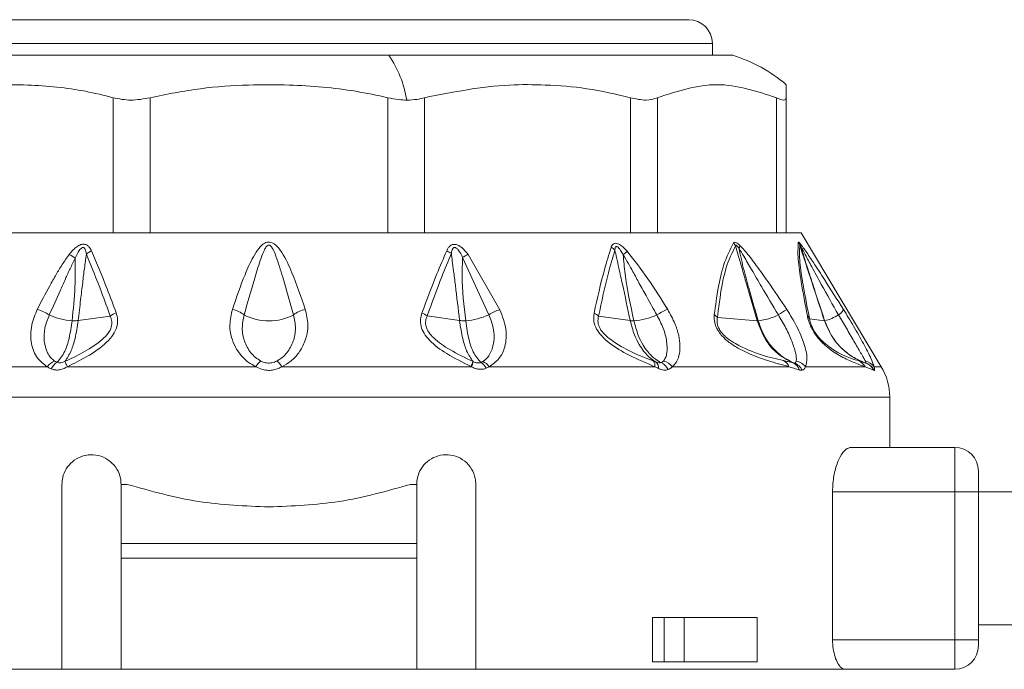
# Model space of a CAD drawing. Header units: millimetres. Extents: x -447 to 1924, y -61 to 422.
# Tile 49 of 57: x 1163 to 1197, y 158 to 180. Entities that reach past the tile are written whole.
import ezdxf

# ---------------------------------------------------------------- set-up
doc = ezdxf.new("R2010")
doc.units = ezdxf.units.MM

# ---------------------------------------------------------------- blocks, each defined once
blk = doc.blocks.new('Drawing View6')
at = {"color": 7, "linetype": 'Continuous', "lineweight": 18}
for p, q in [((-398.51, 1.2), (-370.11, 1.2)), ((-399.31, 0.4), (-369.31, 0.4)), ((-369.31, 0), (-369.31, 0.4)), ((-400, 0), (-380.249, 0)), ((-380.249, 0), (-368.62, 0)), ((-366.81, -0.996), (-366.81, -1.435)), ((-389.579, -6), (-389.579, -1.435)), ((-388.329, -6), (-388.329, -1.435)), ((-380.291, -6), (-380.291, -1.435)), ((-379.041, -6), (-379.041, -1.435)), ((-372.079, -6), (-372.079, -1.435)), ((-371.164, -6), (-371.164, -1.435)), ((-367.145, -6), (-367.145, -1.435)), ((-366.81, -6), (-366.81, -1.435)), ((-396.745, -6), (-389.363, -6)), ((-388.572, -6), (-389.363, -6)), ((-388.572, -6), (-380.048, -6)), ((-379.257, -6), (-380.048, -6)), ((-379.257, -6), (-371.875, -6)), ((-371.296, -6), (-371.875, -6)), ((-371.296, -6), (-367.034, -6)), ((-366.822, -6), (-367.034, -6)), ((-366.81, -6), (-366.31, -6)), ((-366.31, -6), (-363.595, -10.525)), ((-377.757, -6.839), (-376.869, -8.77)), ((-377.573, -6.728), (-376.497, -8.598)), ((-390.759, -8.964), (-389.676, -8.812)), ((-377.861, -8.964), (-378.955, -8.811)), ((-372.086, -8.969), (-373.157, -8.818)), ((-367.794, -8.974), (-369.137, -8.866)), ((-365.517, -8.975), (-366.023, -8.907)), ((-397.369, -10.525), (-391.804, -10.525)), ((-383.873, -10.525), (-377.456, -10.525)), ((-376.858, -10.525), (-371.251, -10.525)), ((-370.663, -10.525), (-366.717, -10.525)), ((-366.156, -10.525), (-364.144, -10.525)), ((-363.851, -10.647), (-364.144, -10.525)), ((-363.838, -10.525), (-363.595, -10.525)), ((-363.31, -11.554), (-405.31, -11.554)), ((-363.31, -13.25), (-363.31, -11.554)), ((-361.11, -13.25), (-364.62, -13.25)), ((-361.11, -13.25), (-361.11, -14.75)), ((-360.31, -14.05), (-360.31, -14.75)), ((-391.31, -20.75), (-391.31, -14.5)), ((-389.31, -16.5), (-389.31, -14.5)), ((-389.31, -14.5), (-389.101, -14.5)), ((-379.518, -14.5), (-379.31, -14.5)), ((-379.31, -14.5), (-379.31, -16.5)), ((-377.31, -14.5), (-377.31, -20.75)), ((-365.243, -14.75), (-365.243, -19.75)), ((-361.11, -14.75), (-365.243, -14.75)), ((-360.31, -14.75), (-361.11, -14.75)), ((-361.11, -14.75), (-361.11, -19.75)), ((-208.31, -14.75), (-360.31, -14.75)), ((-360.31, -14.75), (-360.31, -19.75)), ((-379.31, -16.5), (-389.31, -16.5)), ((-389.31, -17), (-389.31, -16.5)), ((-379.31, -17), (-379.31, -16.5)), ((-379.31, -17), (-389.31, -17)), ((-389.31, -17), (-389.31, -20.75)), ((-379.31, -20.75), (-379.31, -17)), ((-371.334, -19), (-371.334, -20.5)), ((-370.941, -19), (-371.334, -19)), ((-370.941, -20.5), (-370.941, -19)), ((-370.941, -19), (-370.268, -19)), ((-370.268, -20.5), (-370.268, -19)), ((-367.799, -19), (-370.268, -19)), ((-367.799, -19), (-367.799, -20.5)), ((-208.31, -19.25), (-360.31, -19.25)), ((-361.11, -19.75), (-365.243, -19.75)), ((-361.11, -19.75), (-361.11, -20.75)), ((-360.31, -19.75), (-361.11, -19.75)), ((-360.31, -19.95), (-360.31, -19.75)), ((-370.941, -20.5), (-371.334, -20.5)), ((-370.268, -20.5), (-370.941, -20.5)), ((-367.799, -20.5), (-370.268, -20.5)), ((-403.808, -20.75), (-391.31, -20.75)), ((-389.31, -20.75), (-391.31, -20.75)), ((-389.31, -20.75), (-379.31, -20.75)), ((-377.31, -20.75), (-379.31, -20.75)), ((-377.31, -20.75), (-364.812, -20.75)), ((-361.11, -20.75), (-364.812, -20.75))]:
    blk.add_line(p, q, dxfattribs=at)
at = {"color": 7, "linetype": 'Continuous', "lineweight": 18, "flags": 128}
blk.add_lwpolyline([(-391.125, -10.525), (-390.352, -10.525), (-389.57, -10.525), (-388.779, -10.525), (-387.981, -10.525), (-387.178, -10.525), (-386.37, -10.525), (-385.559, -10.525), (-384.746, -10.525)], dxfattribs=at)
at = {"color": 7, "linetype": 'Continuous', "lineweight": 18}
for centre, radius, start, end in [((-370.11, 0.4), 0.8, 0, 90), ((-370.147, -4.918), 5.15, 49.5824, 72.7451), ((-383.458, -2.16), 3.868, 9.576, 33.9463), ((-366.815, -6.586), 0.49, 19.7109, 32.7374), ((-389.979, -7.332), 0.791, 114.7837, 129.6376), ((-378.593, -7.252), 0.712, 50.314, 65.1501), ((-373.036, -6.967), 0.57, 41.2449, 57.5029), ((-361.227, -19.402), 16.834, 130.6238, 131.2337), ((-368.999, -6.675), 0.526, 26.2508, 39.2826), ((-368.76, -6.378), 0.386, 336.0125, 352.4908), ((-366.64, -6.493), 0.324, 5.3451, 24.157), ((-391.767, -8.107), 1.547, 54.1818, 62.9072), ((-376.951, -7.962), 1.383, 116.761, 125.6661), ((-392.47, -9.838), 1.29, 55.3117, 75.3484), ((-385.722, -9.485), 0.913, 50.851, 78.7073), ((-382.898, -9.485), 0.913, 101.2927, 129.149), ((-376.207, -9.718), 1.156, 104.4895, 124.9247), ((-370.179, -10.31), 1.837, 110.463, 123.3954), ((-351.741, -31.819), 27.68, 122.9418, 123.6483), ((-365.255, -8.421), 0.414, 300.5566, 335.9135), ((-390.826, -6.79), 2.185, 245.4117, 266.2911), ((-389.19, -9.466), 0.815, 110.5166, 126.6125), ((-384.31, -7.16), 1.82, 242.6733, 297.3267), ((-379.392, -9.399), 0.733, 53.3703, 69.4581), ((-377.792, -6.797), 2.178, 273.6863, 295.0719), ((-373.553, -9.233), 0.573, 46.304, 64.973), ((-372.157, -6.579), 2.401, 274.6668, 293.7561), ((-369.493, -9.136), 0.446, 37.1852, 56.0318), ((-367.771, -8.642), 0.332, 265.9431, 271.6453), ((-367.995, -6.888), 2.099, 276.3884, 295.8815), ((-366.298, -9.036), 0.304, 24.9283, 48.5641), ((-365.513, -8.939), 0.0357, 263.7523, 272.6346), ((-366.018, -7.13), 1.913, 285.3802, 300.5957), ((-367.069, -10.652), 0.374, 19.8732, 63.5408), ((-364.551, -10.748), 0.464, 28.6802, 68.1868), ((-391.363, -10.842), 0.543, 110.8768, 144.3208), ((-391.197, -10.817), 0.521, 122.0688, 155.3334), ((-384.235, -10.802), 0.582, 126.5982, 151.6208), ((-384.385, -10.802), 0.582, 28.3791, 53.4018), ((-378.864, -9.859), 1.539, 334.6618, 341.3124), ((-378.506, -10.057), 1.149, 335.9647, 344.8865), ((-377.377, -10.776), 0.461, 25.3523, 58.9903), ((-377.255, -10.792), 0.478, 33.9668, 67.8038), ((-371.484, -10.492), 0.235, 351.8615, 43.2923), ((-371.382, -10.549), 0.248, 352.1906, 45.9788), ((-371.251, -10.849), 0.506, 26.7165, 65.7489), ((-371.106, -10.891), 0.575, 39.5788, 75.5839), ((-366.738, -10.762), 0.399, 17.9841, 66.0586), ((-366.712, -10.855), 0.489, 25.4801, 68.508), ((-366.585, -10.879), 0.556, 39.5362, 78.3552), ((-364.223, -10.796), 0.47, 35.1923, 79.0329), ((-364.285, -10.856), 0.482, 25.7404, 70.6374), ((-364.281, -10.875), 0.5, 26.9031, 70.898), ((-365.31, -11.554), 2, 0, 30.9638), ((-361.11, -14.05), 0.8, 0, 90), ((-361.11, -19.95), 0.8, 270, 0)]:
    blk.add_arc(centre, radius, start, end, dxfattribs=at)
for points, knots in [([(-389.579, -1.435), (-389.889, -1.357), (-390.518, -1.2), (-391.484, -1.068), (-392.535, -0.991), (-393.73, -0.994), (-395.098, -1.098), (-396.049, -1.32), (-396.541, -1.435)], [0, 0, 0, 0, 0.135419, 0.274991, 0.415244, 0.585607, 0.785782, 1, 1, 1, 1]), ([(-380.291, -1.435), (-380.648, -1.357), (-381.374, -1.2), (-382.49, -1.068), (-383.704, -0.991), (-385.084, -0.994), (-386.663, -1.098), (-387.761, -1.32), (-388.329, -1.435)], [0, 0, 0, 0, 0.135414, 0.274984, 0.415234, 0.58558, 0.78576, 1, 1, 1, 1]), ([(-372.079, -1.435), (-372.57, -1.32), (-373.521, -1.098), (-374.893, -0.996), (-376.734, -0.978), (-378.086, -1.246), (-379.041, -1.435)], [0, 0, 0, 0, 0.21393, 0.414834, 0.587057, 1, 1, 1, 1]), ([(-367.145, -1.435), (-367.815, -1.215), (-369.155, -0.777), (-370.495, -1.215), (-371.164, -1.435)], [0, 0, 0, 0, 0.500234, 1, 1, 1, 1]), ([(-380.291, -1.435), (-380.167, -1.461), (-379.95, -1.507), (-379.735, -1.514), (-379.644, -1.517)], [0, 0, 0, 0, 0.573868, 1, 1, 1, 1]), ([(-379.644, -1.517), (-379.528, -1.512), (-379.317, -1.504), (-379.127, -1.456), (-379.041, -1.435)], [0, 0, 0, 0, 0.54545, 1, 1, 1, 1]), ([(-383.077, -8.59), (-383.219, -8.174), (-383.443, -7.519), (-383.781, -6.781), (-384.028, -6.44), (-384.189, -6.336), (-384.279, -6.31), (-384.402, -6.317), (-384.529, -6.395), (-384.687, -6.563), (-384.896, -6.902), (-385.203, -7.593), (-385.409, -8.196), (-385.543, -8.59)], [0, 0, 0, 0, 0.25126, 0.396042, 0.462455, 0.47993, 0.495701, 0.509284, 0.540179, 0.56984, 0.63555, 0.761953, 1, 1, 1, 1]), ([(-368.592, -6.342), (-368.582, -6.332), (-368.56, -6.312), (-368.502, -6.33), (-368.44, -6.371), (-368.399, -6.408), (-368.378, -6.428)], [0, 0, 0, 0, 0.256292, 0.5214431, 0.7474005, 1, 1, 1, 1]), ([(-366.097, -8.808), (-366.171, -8.414), (-366.304, -7.708), (-366.432, -6.802), (-366.413, -6.49), (-366.403, -6.321)], [0, 0, 0, 0, 0.366467, 0.656613, 1, 1, 1, 1]), ([(-366.403, -6.321), (-366.401, -6.318), (-366.398, -6.313), (-366.382, -6.32), (-366.359, -6.344), (-366.344, -6.36)], [0, 0, 0, 0, 0.222827, 0.488483, 1, 1, 1, 1]), ([(-391.062, -6.73), (-391.02, -6.678), (-390.944, -6.584), (-390.813, -6.468), (-390.682, -6.396), (-390.554, -6.378), (-390.448, -6.418), (-390.367, -6.501), (-390.331, -6.574), (-390.311, -6.613)], [0, 0, 0, 0, 0.1952, 0.351587, 0.494569, 0.605688, 0.718068, 0.846595, 1, 1, 1, 1]), ([(-390.861, -6.853), (-390.821, -6.764), (-390.77, -6.652), (-390.677, -6.539), (-390.629, -6.504), (-390.593, -6.498), (-390.572, -6.502), (-390.554, -6.513), (-390.526, -6.544), (-390.501, -6.616), (-390.49, -6.683), (-390.484, -6.722)], [0, 0, 0, 0, 0.3888533, 0.4911394, 0.5781016, 0.6070597, 0.6356285, 0.6659115, 0.7003157, 0.8247631, 1, 1, 1, 1]), ([(-390.311, -6.613), (-390.13, -7.039), (-389.838, -7.724), (-389.575, -8.434), (-389.475, -8.703)], [0, 0, 0, 0, 0.620107, 1, 1, 1, 1]), ([(-383.474, -8.777), (-383.593, -8.352), (-383.779, -7.688), (-384.02, -6.925), (-384.154, -6.568), (-384.237, -6.453), (-384.266, -6.426), (-384.291, -6.415), (-384.312, -6.411), (-384.35, -6.42), (-384.391, -6.461), (-384.437, -6.532), (-384.514, -6.692), (-384.64, -7.043), (-384.861, -7.763), (-385.033, -8.375), (-385.146, -8.777)], [0, 0, 0, 0, 0.264351, 0.412633, 0.474696, 0.48507, 0.49331, 0.496676, 0.499653, 0.505093, 0.516526, 0.530686, 0.554354, 0.619061, 0.749435, 1, 1, 1, 1]), ([(-379.135, -8.713), (-378.969, -8.269), (-378.703, -7.555), (-378.406, -6.866), (-378.294, -6.606)], [0, 0, 0, 0, 0.622343, 1, 1, 1, 1]), ([(-378.294, -6.606), (-378.278, -6.574), (-378.249, -6.514), (-378.186, -6.442), (-378.106, -6.394), (-377.999, -6.387), (-377.879, -6.43), (-377.724, -6.541), (-377.634, -6.653), (-377.573, -6.728)], [0, 0, 0, 0, 0.130793, 0.239578, 0.342332, 0.447729, 0.567765, 0.709784, 1, 1, 1, 1]), ([(-378.138, -6.704), (-378.133, -6.672), (-378.123, -6.615), (-378.101, -6.552), (-378.078, -6.517), (-378.058, -6.5), (-378.031, -6.492), (-378, -6.497), (-377.953, -6.523), (-377.853, -6.632), (-377.799, -6.749), (-377.757, -6.839)], [0, 0, 0, 0, 0.1486655, 0.2587069, 0.3033944, 0.343965, 0.3814215, 0.4237767, 0.4707121, 0.5930499, 1, 1, 1, 1]), ([(-373.31, -8.714), (-373.201, -8.216), (-373.032, -7.447), (-372.809, -6.738), (-372.73, -6.487)], [0, 0, 0, 0, 0.646574, 1, 1, 1, 1]), ([(-373.157, -8.818), (-373.054, -8.322), (-372.895, -7.554), (-372.682, -6.843), (-372.607, -6.592)], [0, 0, 0, 0, 0.647013, 1, 1, 1, 1]), ([(-372.73, -6.487), (-372.711, -6.443), (-372.681, -6.376), (-372.586, -6.348), (-372.47, -6.376), (-372.329, -6.476), (-372.235, -6.575), (-372.188, -6.625)], [0, 0, 0, 0, 0.245136, 0.373462, 0.502514, 0.746581, 1, 1, 1, 1]), ([(-372.607, -6.592), (-372.606, -6.57), (-372.604, -6.53), (-372.592, -6.487), (-372.575, -6.469), (-372.562, -6.463), (-372.546, -6.463), (-372.514, -6.475), (-372.465, -6.522), (-372.396, -6.614), (-372.352, -6.692), (-372.323, -6.742)], [0, 0, 0, 0, 0.137704, 0.249479, 0.286396, 0.321316, 0.355929, 0.392063, 0.53214, 0.696583, 1, 1, 1, 1]), ([(-372.086, -8.969), (-372.175, -8.556), (-372.302, -7.965), (-372.458, -7.254), (-372.542, -6.874), (-372.589, -6.673), (-372.607, -6.592)], [0, 0, 0, 0, 0.520969, 0.746083, 0.897634, 1, 1, 1, 1]), ([(-372.188, -6.625), (-371.951, -6.931), (-371.458, -7.567), (-371.039, -8.24), (-370.821, -8.59)], [0, 0, 0, 0, 0.480824, 1, 1, 1, 1]), ([(-369.244, -8.766), (-369.162, -8.158), (-369.034, -7.201), (-368.71, -6.572), (-368.592, -6.342)], [0, 0, 0, 0, 0.635166, 1, 1, 1, 1]), ([(-369.137, -8.866), (-369.064, -8.259), (-368.95, -7.305), (-368.64, -6.673), (-368.527, -6.443)], [0, 0, 0, 0, 0.636507, 1, 1, 1, 1]), ([(-368.527, -6.443), (-368.526, -6.438), (-368.524, -6.428), (-368.516, -6.42), (-368.504, -6.421), (-368.482, -6.435), (-368.448, -6.474), (-368.423, -6.512), (-368.408, -6.534)], [0, 0, 0, 0, 0.106522, 0.201223, 0.294973, 0.396709, 0.652819, 1, 1, 1, 1]), ([(-367.794, -8.974), (-367.914, -8.557), (-368.087, -7.958), (-368.301, -7.218), (-368.425, -6.791), (-368.497, -6.547), (-368.527, -6.443)], [0, 0, 0, 0, 0.493755, 0.710629, 0.87637, 1, 1, 1, 1]), ([(-367.761, -8.974), (-367.855, -8.643), (-368.014, -8.076), (-368.251, -7.263), (-368.355, -6.781), (-368.408, -6.534)], [0, 0, 0, 0, 0.40792, 0.697703, 1, 1, 1, 1]), ([(-368.408, -6.534), (-368.355, -6.618), (-368.209, -6.849), (-367.961, -7.283), (-367.571, -7.946), (-367.268, -8.458), (-367.078, -8.777)], [0, 0, 0, 0, 0.115112, 0.316391, 0.573412, 1, 1, 1, 1]), ([(-368.378, -6.428), (-368.304, -6.506), (-368.111, -6.713), (-367.797, -7.136), (-367.34, -7.775), (-367.003, -8.277), (-366.793, -8.59)], [0, 0, 0, 0, 0.125054, 0.329105, 0.583177, 1, 1, 1, 1]), ([(-366.023, -8.907), (-366.1, -8.514), (-366.238, -7.81), (-366.375, -6.904), (-366.361, -6.59), (-366.353, -6.42)], [0, 0, 0, 0, 0.368099, 0.658336, 1, 1, 1, 1]), ([(-366.353, -6.42), (-366.353, -6.418), (-366.353, -6.415), (-366.35, -6.414), (-366.344, -6.421), (-366.332, -6.437), (-366.323, -6.453), (-366.317, -6.462)], [0, 0, 0, 0, 0.132574, 0.271467, 0.437835, 0.686828, 1, 1, 1, 1]), ([(-365.517, -8.975), (-365.657, -8.546), (-365.854, -7.943), (-366.101, -7.189), (-366.24, -6.766), (-366.321, -6.518), (-366.353, -6.42)], [0, 0, 0, 0, 0.502808, 0.708593, 0.88556, 1, 1, 1, 1]), ([(-366.344, -6.36), (-366.316, -6.394), (-366.256, -6.47), (-366.101, -6.69), (-365.853, -7.061), (-365.426, -7.72), (-365.09, -8.253), (-364.877, -8.59)], [0, 0, 0, 0, 0.063949, 0.139633, 0.317237, 0.568463, 1, 1, 1, 1]), ([(-365.511, -8.975), (-365.627, -8.618), (-365.818, -8.032), (-366.094, -7.194), (-366.241, -6.714), (-366.317, -6.462)], [0, 0, 0, 0, 0.426007, 0.700145, 1, 1, 1, 1]), ([(-366.317, -6.462), (-366.267, -6.553), (-366.147, -6.773), (-365.917, -7.209), (-365.546, -7.889), (-365.24, -8.432), (-365.045, -8.777)], [0, 0, 0, 0, 0.12348, 0.298954, 0.554672, 1, 1, 1, 1]), ([(-392.143, -8.59), (-392.006, -8.324), (-391.801, -7.926), (-391.515, -7.423), (-391.301, -7.065), (-391.143, -6.844), (-391.062, -6.73)], [0, 0, 0, 0, 0.420929, 0.628617, 0.808166, 1, 1, 1, 1]), ([(-391.736, -8.777), (-391.615, -8.505), (-391.435, -8.099), (-391.201, -7.577), (-391.033, -7.208), (-390.919, -6.973), (-390.861, -6.853)], [0, 0, 0, 0, 0.425602, 0.634107, 0.812726, 1, 1, 1, 1]), ([(-390.861, -6.853), (-390.858, -7.176), (-390.851, -7.885), (-390.926, -8.588), (-390.968, -8.97)], [0, 0, 0, 0, 0.455709, 1, 1, 1, 1]), ([(-390.484, -6.722), (-390.506, -6.883), (-390.549, -7.203), (-390.612, -7.717), (-390.682, -8.303), (-390.732, -8.731), (-390.759, -8.964)], [0, 0, 0, 0, 0.21465, 0.427263, 0.688154, 1, 1, 1, 1]), ([(-390.484, -6.722), (-390.309, -7.148), (-390.026, -7.834), (-389.772, -8.543), (-389.676, -8.812)], [0, 0, 0, 0, 0.619883, 1, 1, 1, 1]), ([(-378.955, -8.811), (-378.794, -8.367), (-378.536, -7.653), (-378.247, -6.964), (-378.138, -6.704)], [0, 0, 0, 0, 0.6225578, 1, 1, 1, 1]), ([(-377.861, -8.964), (-377.907, -8.568), (-377.972, -8.009), (-378.055, -7.337), (-378.1, -6.98), (-378.127, -6.785), (-378.138, -6.704)], [0, 0, 0, 0, 0.5265308, 0.7416797, 0.8929338, 1, 1, 1, 1]), ([(-377.652, -8.97), (-377.711, -8.464), (-377.792, -7.757), (-377.765, -7.043), (-377.757, -6.839)], [0, 0, 0, 0, 0.715322, 1, 1, 1, 1]), ([(-371.962, -8.972), (-372.08, -8.444), (-372.246, -7.703), (-372.306, -6.956), (-372.323, -6.742)], [0, 0, 0, 0, 0.713249, 1, 1, 1, 1]), ([(-372.323, -6.742), (-372.213, -6.934), (-372.029, -7.255), (-371.764, -7.737), (-371.496, -8.224), (-371.299, -8.579), (-371.19, -8.777)], [0, 0, 0, 0, 0.2827049, 0.4745432, 0.7079845, 1, 1, 1, 1]), ([(-391.804, -10.525), (-391.923, -10.436), (-392.19, -10.237), (-392.374, -9.734), (-392.378, -9.154), (-392.216, -8.765), (-392.143, -8.59)], [0, 0, 0, 0, 0.209172, 0.469256, 0.760695, 1, 1, 1, 1]), ([(-385.543, -8.59), (-385.584, -8.764), (-385.657, -9.08), (-385.59, -9.516), (-385.458, -9.851), (-385.27, -10.134), (-385.041, -10.368), (-384.836, -10.477), (-384.746, -10.525)], [0, 0, 0, 0, 0.237372, 0.431825, 0.589432, 0.718601, 0.877817, 1, 1, 1, 1]), ([(-383.873, -10.525), (-383.767, -10.466), (-383.541, -10.342), (-383.273, -10.043), (-383.053, -9.632), (-382.953, -9.122), (-383.037, -8.762), (-383.077, -8.59)], [0, 0, 0, 0, 0.147122, 0.312406, 0.50794, 0.764712, 1, 1, 1, 1]), ([(-376.497, -8.598), (-376.41, -8.819), (-376.243, -9.246), (-376.296, -9.819), (-376.49, -10.268), (-376.738, -10.441), (-376.858, -10.525)], [0, 0, 0, 0, 0.299106, 0.577097, 0.795469, 1, 1, 1, 1]), ([(-370.821, -8.59), (-370.732, -8.749), (-370.567, -9.043), (-370.441, -9.46), (-370.396, -9.799), (-370.416, -10.1), (-370.493, -10.354), (-370.611, -10.473), (-370.663, -10.525)], [0, 0, 0, 0, 0.217435, 0.40261, 0.562733, 0.698349, 0.867782, 1, 1, 1, 1]), ([(-366.793, -8.59), (-366.675, -8.78), (-366.434, -9.169), (-366.198, -9.744), (-366.078, -10.234), (-366.132, -10.434), (-366.156, -10.525)], [0, 0, 0, 0, 0.259032, 0.530639, 0.786951, 1, 1, 1, 1]), ([(-364.877, -8.59), (-364.76, -8.78), (-364.52, -9.17), (-364.195, -9.745), (-363.94, -10.235), (-363.87, -10.435), (-363.838, -10.525)], [0, 0, 0, 0, 0.2591487, 0.5311281, 0.7880831, 1, 1, 1, 1]), ([(-391.556, -10.334), (-391.604, -10.296), (-391.702, -10.217), (-391.836, -9.999), (-391.927, -9.671), (-391.911, -9.227), (-391.794, -8.927), (-391.736, -8.777)], [0, 0, 0, 0, 0.117159, 0.239896, 0.491308, 0.745636, 1, 1, 1, 1]), ([(-390.968, -8.97), (-390.996, -9.172), (-391.052, -9.559), (-391.215, -10.072), (-391.38, -10.266), (-391.474, -10.376)], [0, 0, 0, 0, 0.321949, 0.6179, 1, 1, 1, 1]), ([(-389.676, -8.812), (-389.652, -8.873), (-389.606, -8.988), (-389.628, -9.195), (-389.745, -9.41), (-390.219, -9.881), (-390.76, -10.135), (-391.209, -10.346)], [0, 0, 0, 0, 0.097572, 0.186101, 0.286324, 0.407959, 1, 1, 1, 1]), ([(-390.759, -8.964), (-390.79, -9.172), (-390.847, -9.551), (-391.004, -10.044), (-391.134, -10.236), (-391.209, -10.346)], [0, 0, 0, 0, 0.342164, 0.623264, 1, 1, 1, 1]), ([(-389.475, -8.703), (-389.453, -8.782), (-389.41, -8.935), (-389.442, -9.193), (-389.571, -9.457), (-389.894, -9.821), (-390.436, -10.183), (-390.905, -10.416), (-391.125, -10.525)], [0, 0, 0, 0, 0.1036523, 0.2038498, 0.3141847, 0.4406615, 0.7373736, 1, 1, 1, 1]), ([(-390.968, -8.97), (-390.925, -8.972), (-390.85, -8.973), (-390.787, -8.967), (-390.759, -8.964)], [0, 0, 0, 0, 0.559728, 1, 1, 1, 1]), ([(-385.146, -8.777), (-385.177, -8.927), (-385.239, -9.228), (-385.154, -9.672), (-384.976, -9.999), (-384.773, -10.217), (-384.644, -10.296), (-384.581, -10.334)], [0, 0, 0, 0, 0.254556, 0.508885, 0.760231, 0.882933, 1, 1, 1, 1]), ([(-384.038, -10.334), (-383.975, -10.296), (-383.847, -10.217), (-383.644, -9.999), (-383.466, -9.671), (-383.381, -9.227), (-383.443, -8.927), (-383.474, -8.777)], [0, 0, 0, 0, 0.11715, 0.23987, 0.49125, 0.745581, 1, 1, 1, 1]), ([(-377.472, -10.518), (-377.75, -10.381), (-378.251, -10.134), (-378.794, -9.743), (-379.067, -9.408), (-379.175, -9.16), (-379.196, -8.922), (-379.154, -8.78), (-379.135, -8.713)], [0, 0, 0, 0, 0.331074, 0.596688, 0.707802, 0.810057, 0.910795, 1, 1, 1, 1]), ([(-377.405, -10.352), (-377.669, -10.224), (-378.135, -9.999), (-378.649, -9.658), (-378.909, -9.372), (-379.007, -9.169), (-379.019, -8.975), (-378.976, -8.865), (-378.955, -8.811)], [0, 0, 0, 0, 0.354402, 0.625668, 0.731992, 0.825042, 0.913282, 1, 1, 1, 1]), ([(-377.405, -10.352), (-377.48, -10.244), (-377.611, -10.055), (-377.771, -9.56), (-377.829, -9.175), (-377.861, -8.964)], [0, 0, 0, 0, 0.372806, 0.654894, 1, 1, 1, 1]), ([(-377.652, -8.97), (-377.694, -8.972), (-377.77, -8.973), (-377.833, -8.967), (-377.861, -8.964)], [0, 0, 0, 0, 0.559727, 1, 1, 1, 1]), ([(-377.139, -10.381), (-377.232, -10.276), (-377.392, -10.095), (-377.56, -9.593), (-377.619, -9.196), (-377.652, -8.97)], [0, 0, 0, 0, 0.369902, 0.642337, 1, 1, 1, 1]), ([(-376.869, -8.77), (-376.81, -8.923), (-376.691, -9.229), (-376.679, -9.682), (-376.777, -10.014), (-376.919, -10.234), (-377.023, -10.312), (-377.074, -10.35)], [0, 0, 0, 0, 0.254398, 0.508629, 0.760015, 0.882824, 1, 1, 1, 1]), ([(-371.251, -10.525), (-371.542, -10.403), (-372.063, -10.185), (-372.687, -9.828), (-373.052, -9.504), (-373.238, -9.255), (-373.34, -8.976), (-373.321, -8.805), (-373.31, -8.714)], [0, 0, 0, 0, 0.329595, 0.590214, 0.697936, 0.79287, 0.888175, 1, 1, 1, 1]), ([(-371.313, -10.33), (-371.801, -10.139), (-372.371, -9.916), (-372.956, -9.444), (-373.094, -9.272), (-373.156, -9.136), (-373.193, -8.987), (-373.172, -8.888), (-373.157, -8.818)], [0, 0, 0, 0, 0.62182, 0.726244, 0.812215, 0.854202, 0.896749, 1, 1, 1, 1]), ([(-371.21, -10.371), (-371.271, -10.332), (-371.421, -10.236), (-371.616, -10.031), (-371.8, -9.759), (-371.967, -9.423), (-372.043, -9.132), (-372.086, -8.969)], [0, 0, 0, 0, 0.154754, 0.378155, 0.536036, 0.740167, 1, 1, 1, 1]), ([(-371.962, -8.972), (-371.988, -8.973), (-372.034, -8.974), (-372.07, -8.97), (-372.086, -8.969)], [0, 0, 0, 0, 0.5598474, 1, 1, 1, 1]), ([(-371.043, -10.387), (-371.111, -10.349), (-371.278, -10.256), (-371.479, -10.051), (-371.67, -9.776), (-371.842, -9.436), (-371.919, -9.139), (-371.962, -8.972)], [0, 0, 0, 0, 0.154429, 0.377318, 0.534784, 0.73906, 1, 1, 1, 1]), ([(-371.19, -8.777), (-371.111, -8.927), (-370.953, -9.228), (-370.839, -9.672), (-370.831, -9.999), (-370.881, -10.217), (-370.936, -10.296), (-370.963, -10.334)], [0, 0, 0, 0, 0.25458, 0.508904, 0.76024, 0.882936, 1, 1, 1, 1]), ([(-366.717, -10.525), (-366.952, -10.462), (-367.39, -10.343), (-368.001, -10.124), (-368.474, -9.888), (-368.801, -9.67), (-369.047, -9.426), (-369.19, -9.183), (-369.253, -8.963), (-369.247, -8.834), (-369.244, -8.766)], [0, 0, 0, 0, 0.272182, 0.508365, 0.629093, 0.73152, 0.817422, 0.871713, 0.931474, 1, 1, 1, 1]), ([(-366.902, -10.317), (-367.412, -10.202), (-368, -10.068), (-368.75, -9.61), (-368.915, -9.467), (-369.014, -9.357), (-369.09, -9.237), (-369.138, -9.11), (-369.155, -8.982), (-369.144, -8.907), (-369.137, -8.866)], [0, 0, 0, 0, 0.655947, 0.756324, 0.798491, 0.835246, 0.871287, 0.907682, 0.950236, 1, 1, 1, 1]), ([(-366.576, -10.398), (-366.775, -10.292), (-367.129, -10.104), (-367.555, -9.598), (-367.709, -9.196), (-367.794, -8.974)], [0, 0, 0, 0, 0.365427, 0.649355, 1, 1, 1, 1]), ([(-366.532, -10.4), (-366.629, -10.357), (-366.859, -10.254), (-367.185, -9.992), (-367.536, -9.574), (-367.679, -9.193), (-367.761, -8.974)], [0, 0, 0, 0, 0.171049, 0.404806, 0.657867, 1, 1, 1, 1]), ([(-367.078, -8.777), (-366.989, -8.927), (-366.809, -9.227), (-366.609, -9.671), (-366.504, -9.999), (-366.463, -10.217), (-366.469, -10.296), (-366.472, -10.334)], [0, 0, 0, 0, 0.25439, 0.508653, 0.760074, 0.882846, 1, 1, 1, 1]), ([(-364.144, -10.525), (-364.279, -10.477), (-364.52, -10.391), (-364.971, -10.179), (-365.355, -9.935), (-365.641, -9.664), (-365.789, -9.489), (-365.906, -9.312), (-365.994, -9.142), (-366.061, -8.967), (-366.085, -8.863), (-366.097, -8.808)], [0, 0, 0, 0, 0.285538, 0.509527, 0.703241, 0.765072, 0.819711, 0.859429, 0.901399, 0.9481, 1, 1, 1, 1]), ([(-364.379, -10.317), (-364.648, -10.242), (-364.959, -10.156), (-365.546, -9.707), (-365.693, -9.557), (-365.79, -9.44), (-365.876, -9.31), (-365.946, -9.172), (-365.997, -9.032), (-366.014, -8.951), (-366.023, -8.907)], [0, 0, 0, 0, 0.656198, 0.757587, 0.799792, 0.836227, 0.871671, 0.907777, 0.950014, 1, 1, 1, 1]), ([(-364.125, -10.401), (-364.224, -10.362), (-364.47, -10.264), (-364.841, -10.011), (-365.252, -9.59), (-365.42, -9.198), (-365.517, -8.975)], [0, 0, 0, 0, 0.155639, 0.387571, 0.650535, 1, 1, 1, 1]), ([(-364.117, -10.402), (-364.217, -10.363), (-364.464, -10.265), (-364.835, -10.012), (-365.246, -9.59), (-365.415, -9.198), (-365.511, -8.975)], [0, 0, 0, 0, 0.155657, 0.38755, 0.650476, 1, 1, 1, 1]), ([(-365.045, -8.777), (-364.955, -8.927), (-364.776, -9.227), (-364.515, -9.671), (-364.325, -9.999), (-364.198, -10.217), (-364.154, -10.296), (-364.133, -10.334)], [0, 0, 0, 0, 0.25439, 0.508653, 0.760076, 0.882848, 1, 1, 1, 1]), ([(-366.576, -10.398), (-366.636, -10.383), (-366.743, -10.358), (-366.854, -10.33), (-366.902, -10.317)], [0, 0, 0, 0, 0.565432, 1, 1, 1, 1]), ([(-364.125, -10.401), (-364.167, -10.388), (-364.243, -10.363), (-364.336, -10.331), (-364.379, -10.317)], [0, 0, 0, 0, 0.542941, 1, 1, 1, 1]), ([(-391.67, -10.6), (-391.697, -10.588), (-391.744, -10.566), (-391.785, -10.538), (-391.804, -10.525)], [0, 0, 0, 0, 0.55931, 1, 1, 1, 1]), ([(-391.125, -10.525), (-391.173, -10.552), (-391.269, -10.605), (-391.417, -10.639), (-391.555, -10.638), (-391.631, -10.613), (-391.67, -10.6)], [0, 0, 0, 0, 0.273675, 0.544486, 0.766897, 1, 1, 1, 1]), ([(-391.474, -10.376), (-391.49, -10.369), (-391.519, -10.357), (-391.545, -10.341), (-391.556, -10.334)], [0, 0, 0, 0, 0.555851, 1, 1, 1, 1]), ([(-391.209, -10.346), (-391.231, -10.357), (-391.275, -10.378), (-391.347, -10.393), (-391.415, -10.394), (-391.454, -10.382), (-391.474, -10.376)], [0, 0, 0, 0, 0.255573, 0.503234, 0.749597, 1, 1, 1, 1]), ([(-391.125, -10.525), (-391.149, -10.478), (-391.191, -10.393), (-391.203, -10.36), (-391.209, -10.346)], [0, 0, 0, 0, 0.559299, 1, 1, 1, 1]), ([(-384.746, -10.525), (-384.674, -10.562), (-384.541, -10.628), (-384.33, -10.657), (-384.149, -10.639), (-383.998, -10.592), (-383.912, -10.546), (-383.873, -10.525)], [0, 0, 0, 0, 0.269902, 0.490211, 0.672926, 0.851395, 1, 1, 1, 1]), ([(-384.581, -10.334), (-384.546, -10.35), (-384.481, -10.38), (-384.38, -10.401), (-384.291, -10.404), (-384.173, -10.392), (-384.095, -10.358), (-384.038, -10.334)], [0, 0, 0, 0, 0.212437, 0.388959, 0.539022, 0.670349, 1, 1, 1, 1]), ([(-377.456, -10.525), (-377.459, -10.524), (-377.465, -10.521), (-377.47, -10.519), (-377.472, -10.518)], [0, 0, 0, 0, 0.558902, 1, 1, 1, 1]), ([(-376.96, -10.578), (-376.998, -10.591), (-377.074, -10.616), (-377.203, -10.614), (-377.334, -10.587), (-377.415, -10.546), (-377.456, -10.525)], [0, 0, 0, 0, 0.249494, 0.497197, 0.746131, 1, 1, 1, 1]), ([(-377.397, -10.357), (-377.398, -10.356), (-377.401, -10.354), (-377.404, -10.353), (-377.405, -10.352)], [0, 0, 0, 0, 0.5572157, 1, 1, 1, 1]), ([(-377.139, -10.381), (-377.158, -10.387), (-377.196, -10.399), (-377.262, -10.399), (-377.331, -10.386), (-377.375, -10.366), (-377.397, -10.357)], [0, 0, 0, 0, 0.2508524, 0.4979909, 0.7459051, 1, 1, 1, 1]), ([(-377.074, -10.35), (-377.086, -10.356), (-377.107, -10.368), (-377.129, -10.377), (-377.139, -10.381)], [0, 0, 0, 0, 0.562939, 1, 1, 1, 1]), ([(-376.858, -10.525), (-376.877, -10.536), (-376.909, -10.556), (-376.945, -10.571), (-376.96, -10.578)], [0, 0, 0, 0, 0.559965, 1, 1, 1, 1]), ([(-371.21, -10.371), (-371.229, -10.364), (-371.263, -10.35), (-371.298, -10.336), (-371.313, -10.33)], [0, 0, 0, 0, 0.562686, 1, 1, 1, 1]), ([(-371.136, -10.583), (-371.158, -10.572), (-371.196, -10.553), (-371.234, -10.534), (-371.251, -10.525)], [0, 0, 0, 0, 0.561612, 1, 1, 1, 1]), ([(-371.043, -10.387), (-371.069, -10.393), (-371.117, -10.404), (-371.18, -10.382), (-371.21, -10.371)], [0, 0, 0, 0, 0.540903, 1, 1, 1, 1]), ([(-370.799, -10.621), (-370.848, -10.633), (-370.923, -10.651), (-371.042, -10.625), (-371.105, -10.597), (-371.136, -10.583)], [0, 0, 0, 0, 0.4808387, 0.7383008, 1, 1, 1, 1]), ([(-370.963, -10.334), (-370.976, -10.347), (-370.999, -10.368), (-371.03, -10.381), (-371.043, -10.387)], [0, 0, 0, 0, 0.569816, 1, 1, 1, 1]), ([(-370.663, -10.525), (-370.685, -10.547), (-370.724, -10.586), (-370.776, -10.61), (-370.799, -10.621)], [0, 0, 0, 0, 0.56467, 1, 1, 1, 1]), ([(-366.359, -10.639), (-366.424, -10.619), (-366.541, -10.583), (-366.664, -10.543), (-366.717, -10.525)], [0, 0, 0, 0, 0.564676, 1, 1, 1, 1]), ([(-366.532, -10.4), (-366.539, -10.401), (-366.552, -10.403), (-366.569, -10.399), (-366.576, -10.398)], [0, 0, 0, 0, 0.559121, 1, 1, 1, 1]), ([(-366.472, -10.334), (-366.478, -10.35), (-366.488, -10.382), (-366.518, -10.394), (-366.532, -10.4)], [0, 0, 0, 0, 0.509913, 1, 1, 1, 1]), ([(-366.27, -10.645), (-366.285, -10.647), (-366.312, -10.651), (-366.344, -10.643), (-366.359, -10.639)], [0, 0, 0, 0, 0.559055, 1, 1, 1, 1]), ([(-366.156, -10.525), (-366.169, -10.556), (-366.193, -10.614), (-366.246, -10.635), (-366.27, -10.645)], [0, 0, 0, 0, 0.541803, 1, 1, 1, 1]), ([(-364.133, -10.334), (-364.125, -10.352), (-364.108, -10.387), (-364.114, -10.397), (-364.117, -10.402)], [0, 0, 0, 0, 0.510723, 1, 1, 1, 1]), ([(-364.117, -10.402), (-364.119, -10.402), (-364.121, -10.403), (-364.124, -10.402), (-364.125, -10.401)], [0, 0, 0, 0, 0.5597797, 1, 1, 1, 1]), ([(-363.835, -10.648), (-363.837, -10.649), (-363.842, -10.65), (-363.848, -10.648), (-363.851, -10.647)], [0, 0, 0, 0, 0.559761, 1, 1, 1, 1]), ([(-363.838, -10.525), (-363.829, -10.561), (-363.812, -10.625), (-363.828, -10.641), (-363.835, -10.648)], [0, 0, 0, 0, 0.572072, 1, 1, 1, 1]), ([(-364.62, -13.25), (-364.677, -13.264), (-364.803, -13.293), (-364.994, -13.544), (-365.153, -13.948), (-365.233, -14.383), (-365.24, -14.654), (-365.243, -14.75)], [0, 0, 0, 0, 0.198955, 0.434328, 0.666448, 0.882432, 1, 1, 1, 1]), ([(-391.31, -14.5), (-391.305, -14.423), (-391.292, -14.239), (-391.175, -13.967), (-390.964, -13.72), (-390.675, -13.549), (-390.335, -13.48), (-389.984, -13.532), (-389.671, -13.704), (-389.44, -13.969), (-389.325, -14.251), (-389.314, -14.432), (-389.31, -14.5)], [0, 0, 0, 0, 0.072436, 0.171678, 0.273655, 0.380851, 0.493082, 0.607601, 0.720798, 0.830386, 0.936169, 1, 1, 1, 1]), ([(-379.31, -14.5), (-379.305, -14.425), (-379.293, -14.241), (-379.175, -13.966), (-378.958, -13.715), (-378.668, -13.546), (-378.333, -13.481), (-377.987, -13.532), (-377.674, -13.701), (-377.44, -13.967), (-377.325, -14.252), (-377.314, -14.434), (-377.31, -14.5)], [0, 0, 0, 0, 0.070113, 0.172193, 0.275296, 0.380868, 0.489956, 0.602613, 0.717149, 0.830046, 0.937783, 1, 1, 1, 1]), ([(-384.31, -15.264), (-385.11, -15.231), (-386.752, -15.164), (-388.305, -14.725), (-389.101, -14.5)], [0, 0, 0, 0, 0.486988, 1, 1, 1, 1]), ([(-379.518, -14.5), (-380.315, -14.725), (-381.868, -15.164), (-383.51, -15.231), (-384.31, -15.264)], [0, 0, 0, 0, 0.513031, 1, 1, 1, 1]), ([(-365.243, -19.75), (-365.242, -19.776), (-365.241, -19.904), (-365.215, -20.133), (-365.142, -20.402), (-365.035, -20.614), (-364.919, -20.732), (-364.843, -20.745), (-364.812, -20.75)], [0, 0, 0, 0, 0.0479667, 0.2355684, 0.4257295, 0.6288691, 0.8495596, 1, 1, 1, 1])]:
    blk.add_open_spline(points, degree=3, knots=knots, dxfattribs=at)
for points in [[(-389.579, -1.435), (-389.382, -1.476), (-388.987, -1.557), (-388.549, -1.476), (-388.329, -1.435)], [(-372.079, -1.435), (-371.897, -1.476), (-371.531, -1.557), (-371.287, -1.476), (-371.164, -1.435)], [(-367.145, -1.435), (-367.048, -1.476), (-366.854, -1.557), (-366.825, -1.476), (-366.81, -1.435)]]:
    blk.add_open_spline(points, degree=3, dxfattribs=at)

msp = doc.modelspace()

# ---------------------------------------------------------------- block references
at = {"color": 7, "linetype": 'Continuous', "lineweight": 18}
msp.add_blockref('Drawing View6', (1555.954, 179.108), dxfattribs=at)

doc.saveas('drawing.dxf')
